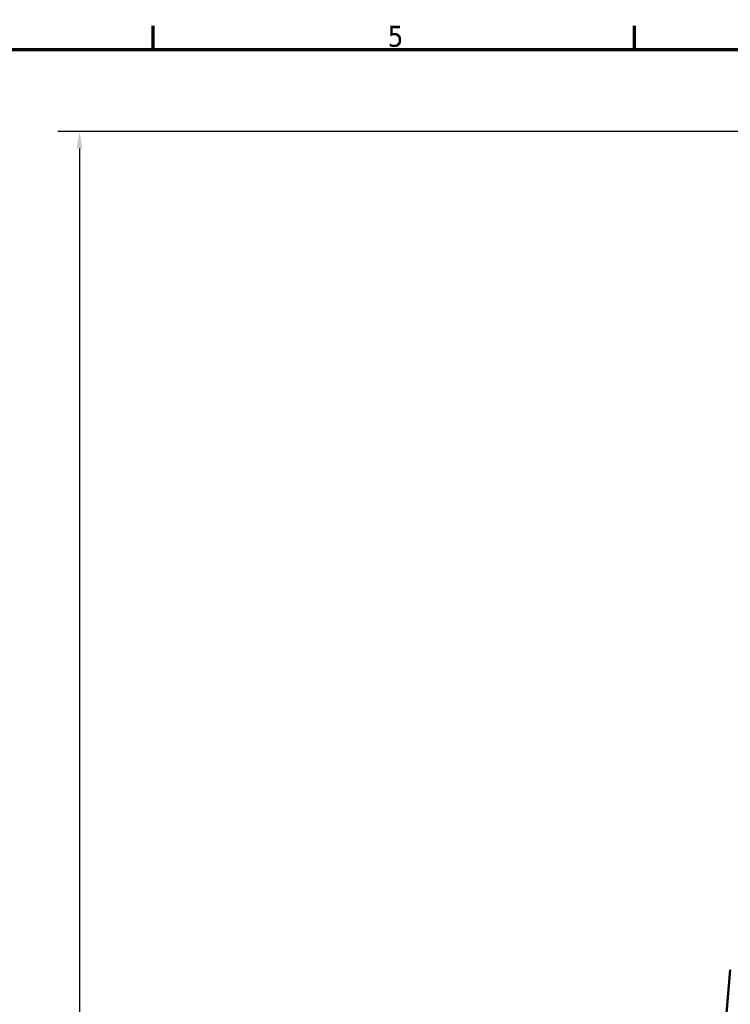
# Model space of a CAD drawing. Header units: millimetres. Extents: x 0 to 893, y 0 to 988.
# Tile 4 of 20: x 261 to 364, y 435 to 578. Entities that reach past the tile are written whole.
import ezdxf

# ---------------------------------------------------------------- set-up
doc = ezdxf.new("R2010")
doc.units = ezdxf.units.MM
for name, color, linetype, lineweight in [('Border (ANSI)', 7, 'Continuous', 70), ('Dimension (ANSI)', 7, 'Continuous', 25), ('Visible (ANSI)', 7, 'Continuous', 50)]:
    doc.layers.add(name, color=color, linetype=linetype, lineweight=lineweight)
doc.styles.add('Note Text (ANSI)', font='tahoma.ttf')
doc.dimstyles.new('Default - mm (ANSI)', dxfattribs={"dimtxt": 3.048, "dimasz": 2.5, "dimexe": 3.175, "dimexo": 1.6002, "dimgap": 0.8, "dimtad": 0, "dimtoh": 1, "dimrnd": 1e-08, "dimzin": 4, "dimdsep": 46, "dimtxsty": 'Note Text (ANSI)', "dimcen": 0.09, "dimdle": 10, "dimclrd": 256, "dimclre": 256, "dimclrt": 256, "dimadec": 1, "dimazin": 1, "dimtfac": 1, "dimtofl": 0, "dimtmove": 0, "dimatfit": 3, "dimfxl": 1, "dimtolj": 1, "dimtzin": 4, "dimlwd": -1, "dimlwe": -1, "dimarcsym": 0})

# ---------------------------------------------------------------- blocks, each defined once
blk = doc.blocks.new('Borders Default Border')
at = {"layer": 'Border (ANSI)'}
for p, q in [((280.33, 574), (280.33, 577.45)), ((350.42, 574), (350.42, 577.45))]:
    blk.add_line(p, q, dxfattribs=at)
at = {"layer": 'Border (ANSI)', "flags": 128}
blk.add_lwpolyline([(20, 20), (20, 574), (821, 574), (821, 20), (20, 20)], dxfattribs=at)
at = {"layer": 'Border (ANSI)', "insert": (314.48, 574.34), "char_height": 3.05, "attachment_point": 7, "style": 'Note Text (ANSI)'}
blk.add_mtext('5', dxfattribs=at)
blk = doc.blocks.new('*D8')
at = {"layer": 'Defpoints', "color": 0, "transparency": 16777216}
for p in [(269.61, 562.08), (399.28, 562.08), (414.91, 212.08)]:
    blk.add_point(p, dxfattribs=at)
at = {"layer": 'Dimension (ANSI)', "transparency": 16777216}
for p, q in [((397.68, 562.08), (266.44, 562.08)), ((269.61, 559.58), (269.61, 394.06)), ((269.61, 214.58), (269.61, 380.11)), ((413.31, 212.08), (266.44, 212.08))]:
    blk.add_line(p, q, dxfattribs=at)
for points in [[(269.19, 559.58), (270.03, 559.58), (269.61, 562.08)], [(269.19, 214.58), (270.03, 214.58), (269.61, 212.08)]]:
    blk.add_solid(points, dxfattribs=at)
at = {"layer": 'Dimension (ANSI)', "transparency": 16777216, "insert": (268.02, 380.91), "char_height": 3.048, "attachment_point": 1, "rotation": 90, "style": 'Note Text (ANSI)'}
blk.add_mtext('\\A1;350.00', dxfattribs=at)

msp = doc.modelspace()

# ---------------------------------------------------------------- linework, layer by layer
at = {"layer": 'Visible (ANSI)'}
msp.add_line((364.376, 440.067), (363.581, 430.98), dxfattribs=at)

# ---------------------------------------------------------------- block references
msp.add_blockref('Borders Default Border', (0, 0))

# ---------------------------------------------------------------- dimensions: what is measured, and where the dimension line sits
at = {"layer": 'Dimension (ANSI)'}
dim = msp.add_linear_dim(base=(269.6116, 562.0799), p1=(414.9109, 212.0848), p2=(399.2807, 562.0799), angle=90, dimstyle='Default - mm (ANSI)', override={"dimgap": 0.8, "dimtoh": 0, "dimdec": 2, "dimtol": 0, "dimlim": 0, "dimtp": 0, "dimtm": 0, "dimtdec": 2, "dimatfit": 1}, dxfattribs=at)
dim.commit()
dim.dimension.update_dxf_attribs({"geometry": '*D8', "text_midpoint": (269.6116, 387.0845), "dimtype": 160})

doc.saveas('drawing.dxf')
